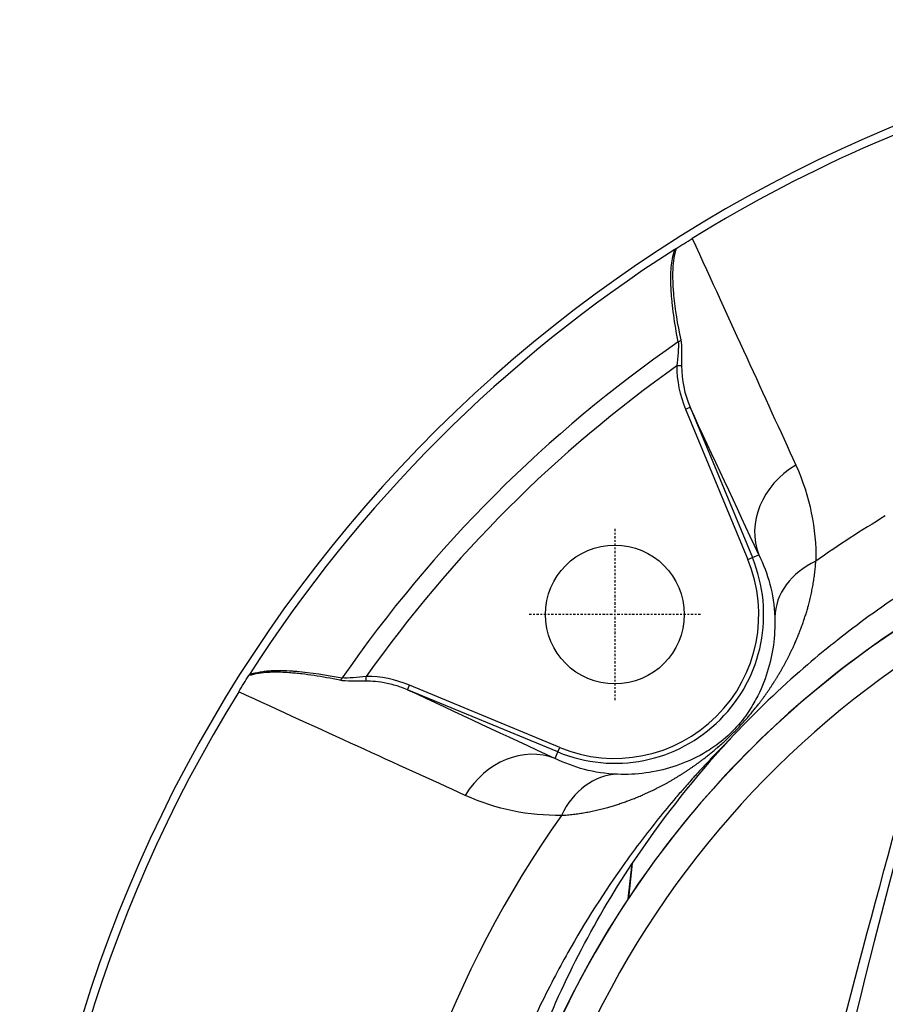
# Model space of a CAD drawing. Header units: millimetres. Extents: x 0 to 4378, y 0 to 2376.
# Tile 163 of 256: x 691 to 744, y 2193 to 2253. Entities that reach past the tile are written whole.
import ezdxf

# ---------------------------------------------------------------- set-up
doc = ezdxf.new("R2010")
doc.units = ezdxf.units.MM
doc.header["$LTSCALE"] = 0.2
doc.linetypes.add('CENTER2', pattern=[1.125, 0.75, -0.125, 0.125, -0.125])
doc.layers.add('02_Center Line', color=1, linetype='CENTER2')

# ---------------------------------------------------------------- blocks, each defined once
blk = doc.blocks.new('A$C67cfe5fe')
for p, q in [((-45.922, 65.214), (-46.213, 65.213)), ((-45.674, 62.572), (-45.397, 62.686)), ((-45.397, 62.686), (-41.586, 53.485)), ((-45.674, 62.572), (-41.863, 53.371)), ((-41.586, 53.485), (-41.186, 53.651)), ((-41.863, 53.371), (-41.586, 53.485)), ((-65.214, 45.922), (-65.213, 46.213)), ((-62.686, 45.397), (-62.572, 45.674)), ((-53.485, 41.586), (-62.686, 45.397)), ((-53.371, 41.863), (-62.572, 45.674)), ((-53.485, 41.586), (-53.371, 41.863)), ((-53.651, 41.186), (-53.485, 41.586)), ((-49.182, 32.604), (-48.937, 34.753)), ((-48.929, 34.776), (-49.171, 32.62)), ((-49.182, 32.604), (-49.171, 32.62))]:
    blk.add_line(p, q)
blk.add_circle((-50, 50), 4.25)
for centre, radius, start, end in [((0, 0), 86.413, 313.06048, 226.93952), ((0, 0), 85.907, 104.96021, 121.79522), ((0, 0), 85.917, 122.63635, 147.36365), ((0, 0), 81.076, 124.66612, 145.33388), ((0, 0), 79.927, 125.32313, 144.67687), ((0, 0), 59, 311.98884, 228.01116), ((0, 0), 57.092, 313.69818, 226.30182), ((0, 0), 65.256, 120.83715, 125.29036), ((-50, 50), 9.108, 247.5, 22.5), ((-50, 50), 8.808, 247.5, 22.5), ((0, 0), 85.907, 148.20478, 211.79522), ((0, 0), 65.256, 144.70964, 205.29271)]:
    blk.add_arc(centre, radius, start, end)
for centre, major_axis, ratio, start_param, end_param in [((-46.246, 66.872), (0.294, 0.06), 0.73863, 5.018432, 5.756015), ((-13.502, 67.821), (32.677, 3.259), 0.454652, 3.098, 3.27804), ((-14.18, 67.613), (31.713, 2.944), 0.454366, 3.103899, 3.281624), ((-36.568, 55.564), (-4.532, -2.112), 0.855881, 4.837604, 6.232548), ((-35.22, 49.761), (-4.999, -0.1), 0.810651, 5.214974, 6.238464), ((-66.872, 46.246), (0.06, 0.294), 0.73863, 3.668763, 4.406346), ((-67.821, 13.501), (3.259, 32.678), 0.454648, 6.146738, 6.326777), ((-55.564, 36.568), (2.112, 4.532), 0.855881, 0.050637, 1.445582), ((-49.761, 35.22), (0.1, 4.999), 0.810651, 0.044721, 1.068212)]:
    blk.add_ellipse(centre, major_axis=major_axis, ratio=ratio, start_param=start_param, end_param=end_param)
for points, knots in [([(-46.256, 72.402), (-46.101, 72.497), (-45.94, 72.596), (-45.606, 72.803), (-45.435, 72.909), (-45.263, 73.015)], [-0.1212579, -0.1212579, -0.1212579, -0.1212579, -0.0607335, -0.0607335, 0, 0, 0, 0]), ([(-46.115, 66.683), (-46.233, 67.256), (-46.327, 67.806), (-46.399, 68.332), (-46.435, 68.596), (-46.466, 68.853), (-46.491, 69.105), (-46.503, 69.223), (-46.514, 69.341), (-46.523, 69.456), (-46.524, 69.464), (-46.524, 69.471), (-46.525, 69.478), (-46.534, 69.601), (-46.542, 69.701), (-46.55, 69.842), (-46.574, 70.248), (-46.58, 70.593), (-46.567, 70.902), (-46.562, 71.024), (-46.555, 71.141), (-46.545, 71.254), (-46.527, 71.453), (-46.508, 71.602), (-46.475, 71.781), (-46.442, 71.96), (-46.396, 72.15), (-46.335, 72.352)], [0, 0, 0, 0, 0.25, 0.25, 0.25, 0.375, 0.375, 0.375, 0.4338257, 0.4338257, 0.4338257, 0.4375, 0.4375, 0.4375, 0.5, 0.5, 0.5, 0.6787887, 0.6787887, 0.6787887, 0.75, 0.75, 0.75, 0.875, 0.875, 0.875, 0.9999999, 0.9999999, 0.9999999, 0.9999999]), ([(-46.256, 72.402), (-46.367, 72.018), (-46.433, 71.603), (-46.455, 71.163), (-46.459, 71.087), (-46.461, 71.017), (-46.463, 70.949), (-46.466, 70.82), (-46.465, 70.699), (-46.462, 70.566), (-46.458, 70.361), (-46.447, 70.138), (-46.431, 69.894), (-46.422, 69.775), (-46.413, 69.656), (-46.402, 69.536), (-46.323, 68.673), (-46.176, 67.779), (-45.97, 66.815)], [0.000003, 0.000003, 0.000003, 0.000003, 0.25, 0.25, 0.25, 0.2932173, 0.2932173, 0.2932173, 0.375, 0.375, 0.375, 0.5, 0.5, 0.5, 0.5610134, 0.5610134, 0.5610134, 1, 1, 1, 1]), ([(-46.335, 72.352), (-46.321, 72.361), (-46.307, 72.37), (-46.28, 72.387), (-46.268, 72.394), (-46.256, 72.402)], [-0.009677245, -0.009677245, -0.009677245, -0.009677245, -0.00461938, -0.00461938, -0.000003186, -0.000003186, -0.000003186, -0.000003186]), ([(-45.97, 66.815), (-45.931, 66.634), (-45.919, 66.351), (-45.917, 66.078), (-45.916, 65.805), (-45.925, 65.516), (-45.922, 65.214)], [0, 0, 0, 0, 0.5, 0.5, 0.5, 1, 1, 1, 1]), ([(-18.141, 58.211), (-19.748, 57.69), (-21.452, 57.056), (-23.225, 56.291), (-23.852, 56.021), (-24.665, 55.658), (-25.646, 55.181), (-26.87, 54.586), (-27.632, 54.17), (-27.98, 53.981), (-28.95, 53.455), (-29.689, 53.019), (-30.223, 52.698), (-30.955, 52.257), (-31.672, 51.804), (-32.373, 51.339), (-33.776, 50.408), (-35.118, 49.431), (-36.399, 48.417), (-36.439, 48.385), (-36.449, 48.377), (-36.474, 48.357), (-37.271, 47.724), (-38.509, 46.716), (-40.063, 45.265), (-41.569, 43.857), (-42.634, 42.723), (-43.365, 41.921), (-43.402, 41.879), (-43.465, 41.811), (-43.515, 41.756), (-45.41, 39.658), (-47.234, 37.33), (-48.929, 34.776)], [-1, -1, -1, -1, -0.875, -0.875, -0.875, -0.8125, -0.8125, -0.8125, -0.75, -0.75, -0.75, -0.6875, -0.6875, -0.6875, -0.625, -0.625, -0.625, -0.5000062, -0.5000062, -0.5000062, -0.4961503, -0.4961503, -0.4961503, -0.375, -0.375, -0.375, -0.2500563, -0.2500563, -0.2500563, -0.243637, -0.243637, -0.243637, 0, 0, 0, 0]), ([(-18.222, 56.13), (-19.977, 55.559), (-21.681, 54.911), (-23.331, 54.201), (-24.981, 53.491), (-26.575, 52.717), (-28.109, 51.886), (-31.176, 50.225), (-33.996, 48.342), (-36.572, 46.307), (-39.148, 44.272), (-41.482, 42.084), (-43.577, 39.789), (-45.671, 37.494), (-47.528, 35.092), (-49.171, 32.62)], [-1, -1, -1, -1, -0.875, -0.875, -0.875, -0.75, -0.75, -0.75, -0.5, -0.5, -0.5, -0.25, -0.25, -0.25, 0, 0, 0, 0]), ([(-40.218, 49.842), (-40.172, 48.657), (-40.326, 47.548), (-40.841, 45.917), (-41.057, 45.381), (-41.519, 44.522), (-41.697, 44.224), (-42.154, 43.576), (-42.45, 43.206), (-43.185, 42.469), (-43.558, 42.168), (-44.203, 41.711), (-44.496, 41.534), (-45.361, 41.066), (-45.899, 40.847), (-47.538, 40.328), (-48.654, 40.172), (-49.842, 40.218)], [0, 0, 0, 0, 0.25, 0.25, 0.375, 0.375, 0.4375, 0.4375, 0.5, 0.5, 0.5625, 0.5625, 0.625, 0.625, 0.75, 0.75, 1, 1, 1, 1]), ([(-66.815, 45.97), (-67.365, 46.088), (-67.894, 46.186), (-68.401, 46.263), (-68.654, 46.301), (-68.903, 46.334), (-69.145, 46.361), (-69.27, 46.375), (-69.404, 46.388), (-69.537, 46.4), (-69.664, 46.412), (-69.789, 46.422), (-69.906, 46.431), (-70.3, 46.459), (-70.611, 46.472), (-70.948, 46.464), (-71.023, 46.462), (-71.099, 46.459), (-71.178, 46.455), (-71.611, 46.432), (-72.021, 46.366), (-72.402, 46.256)], [0, 0, 0, 0, 0.25, 0.25, 0.25, 0.375, 0.375, 0.375, 0.439265, 0.439265, 0.439265, 0.5, 0.5, 0.5, 0.7044426, 0.7044426, 0.7044426, 0.75, 0.75, 0.75, 0.9999969, 0.9999969, 0.9999969, 0.9999969]), ([(-72.352, 46.335), (-72.142, 46.398), (-71.927, 46.449), (-71.707, 46.486), (-71.596, 46.505), (-71.485, 46.521), (-71.372, 46.534), (-71.258, 46.547), (-71.115, 46.558), (-71.028, 46.563), (-70.987, 46.566), (-70.945, 46.567), (-70.901, 46.569), (-70.76, 46.575), (-70.607, 46.576), (-70.441, 46.573), (-70.224, 46.57), (-69.96, 46.558), (-69.726, 46.543), (-69.637, 46.537), (-69.547, 46.53), (-69.457, 46.522), (-68.598, 46.452), (-67.672, 46.318), (-66.683, 46.115)], [0.0000001, 0.0000001, 0.0000001, 0.0000001, 0.125, 0.125, 0.125, 0.1875, 0.1875, 0.1875, 0.25, 0.25, 0.25, 0.2795113, 0.2795113, 0.2795113, 0.375, 0.375, 0.375, 0.5, 0.5, 0.5, 0.5477602, 0.5477602, 0.5477602, 1, 1, 1, 1]), ([(-73.015, 45.263), (-72.909, 45.435), (-72.803, 45.605), (-72.597, 45.939), (-72.497, 46.101), (-72.402, 46.256)], [-0.1213984, -0.1213984, -0.1213984, -0.1213984, -0.0607472, -0.0607472, -0.0000244, -0.0000244, -0.0000244, -0.0000244]), ([(-72.402, 46.256), (-72.394, 46.268), (-72.387, 46.28), (-72.37, 46.307), (-72.361, 46.321), (-72.352, 46.335)], [-0.009683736, -0.009683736, -0.009683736, -0.009683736, -0.005063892, -0.005063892, -0.000000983, -0.000000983, -0.000000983, -0.000000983]), ([(-65.214, 45.922), (-65.514, 45.925), (-65.763, 45.916), (-66.075, 45.917), (-66.387, 45.918), (-66.633, 45.931), (-66.815, 45.97)], [0, 0, 0, 0, 0.5, 0.5, 0.5, 1, 1, 1, 1]), ([(-62.686, 45.397), (-62.805, 45.446), (-62.965, 45.509), (-63.374, 45.645), (-63.659, 45.725), (-64.458, 45.892), (-64.898, 45.919), (-65.214, 45.922)], [0, 0, 0, 0, 0.25, 0.25, 0.5, 0.5, 1, 1, 1, 1]), ([(-42.927, 42.396), (-43.257, 42.068), (-43.582, 41.736), (-44.112, 41.182), (-44.32, 40.962), (-44.628, 40.631), (-44.73, 40.52), (-44.899, 40.335), (-45.115, 40.097), (-45.135, 40.075)], [-0.1137215, -0.1137215, -0.1137215, -0.1137215, -0.0619841, -0.0619841, -0.028133, -0.028133, -0.0112076, -0.0112076, -0.0000006, -0.0000006, -0.0000006, -0.0000006]), ([(-45.135, 40.075), (-45.154, 40.053), (-45.358, 39.826), (-45.515, 39.649), (-45.61, 39.542), (-45.891, 39.221), (-46.077, 39.006), (-46.628, 38.358), (-46.988, 37.923), (-48.044, 36.609), (-48.718, 35.721), (-50.648, 33.025), (-51.816, 31.183), (-53.169, 28.777), (-53.46, 28.239), (-54.064, 27.083), (-54.374, 26.464), (-55.01, 25.137), (-55.332, 24.429), (-55.99, 22.906), (-56.32, 22.091), (-56.82, 20.778), (-57.001, 20.281), (-57.328, 19.346), (-57.477, 18.906), (-57.777, 17.98), (-57.928, 17.495), (-58.128, 16.816), (-58.184, 16.623), (-58.291, 16.25), (-58.339, 16.076), (-58.469, 15.605), (-58.544, 15.327), (-58.673, 14.829), (-58.726, 14.618), (-58.831, 14.192), (-58.884, 13.974), (-58.96, 13.653), (-58.982, 13.557), (-59.039, 13.309), (-59.076, 13.145), (-59.122, 12.939), (-59.133, 12.885), (-59.154, 12.791), (-59.163, 12.748), (-59.182, 12.664), (-59.188, 12.633), (-59.203, 12.563), (-59.213, 12.517), (-59.239, 12.395), (-59.254, 12.322), (-59.291, 12.145), (-59.312, 12.04), (-59.363, 11.775), (-59.393, 11.615), (-59.449, 11.293), (-59.476, 11.132), (-59.581, 10.477), (-59.646, 9.982), (-59.856, 8.014), (-59.899, 6.535), (-59.795, 4.382), (-59.738, 3.708), (-59.581, 2.392), (-59.482, 1.752), (-59.329, 0.935), (-59.294, 0.76), (-59.249, 0.542), (-59.239, 0.492), (-59.21, 0.356), (-59.19, 0.266), (-59.117, -0.072), (-59.059, -0.326), (-59, -0.582)], [-8.505803, -8.505803, -8.505803, -8.505803, -8.494785, -8.494785, -8.478063, -8.478063, -8.444627, -8.444627, -8.377752, -8.377752, -8.243883, -8.243883, -7.976301, -7.976301, -7.899894, -7.899894, -7.812617, -7.812617, -7.713811, -7.713811, -7.601206, -7.601206, -7.533204, -7.533204, -7.472897, -7.472897, -7.406802, -7.406802, -7.380659, -7.380659, -7.356701, -7.356701, -7.315971, -7.315971, -7.284981, -7.284981, -7.253286, -7.253286, -7.239037, -7.239037, -7.215436, -7.215436, -7.206289, -7.206289, -7.198131, -7.198131, -7.189482, -7.189482, -7.169747, -7.169747, -7.137337, -7.137337, -7.092372, -7.092372, -7.023785, -7.023785, -6.954937, -6.954937, -6.744242, -6.744242, -6.117798, -6.117798, -5.832068, -5.832068, -5.558694, -5.558694, -5.484409, -5.484409, -5.462186, -5.462186, -5.424226, -5.424226, -5.313493, -5.313493, -5.313493, -5.313493]), ([(-58.198, 9.999), (-58.135, 10.473), (-58.067, 10.946), (-57.357, 15.467), (-56.29, 19.468), (-53.308, 27.272), (-51.371, 31.084), (-48.937, 34.753)], [-3.61915, -3.61915, -3.61915, -3.61915, -3.420514, -3.420514, -1.719638, -1.719638, 0, 0, 0, 0]), ([(-48.937, 34.753), (-48.936, 34.757), (-48.934, 34.761), (-48.932, 34.768), (-48.93, 34.772), (-48.929, 34.776)], [0, 0, 0, 0, 0.001275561, 0.001275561, 0.002551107, 0.002551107, 0.002551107, 0.002551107]), ([(-49.182, 32.604), (-50.865, 30.07), (-52.316, 27.459), (-53.546, 24.798), (-54.776, 22.138), (-55.786, 19.426), (-56.595, 16.685), (-57.403, 13.945), (-58.007, 11.174), (-58.406, 8.389), (-58.794, 5.684), (-58.989, 2.965), (-58.999, 0.246)], [-1, -1, -1, -1, -0.875, -0.875, -0.875, -0.75, -0.75, -0.75, -0.625, -0.625, -0.625, -0.5036058, -0.5036058, -0.5036058, -0.5036058])]:
    blk.add_open_spline(points, degree=3, knots=knots)
for points in [[(-45.263, 73.015), (-42.93, 67.928), (-40.818, 63.306), (-38.927, 59.149)], [(-46.115, 66.683), (-46.069, 66.331), (-46.168, 65.741), (-46.213, 65.213)], [(-41.187, 53.653), (-42.591, 56.667), (-43.994, 59.678), (-45.397, 62.686)], [(-38.927, 59.149), (-38.053, 57.225), (-37.676, 55.259), (-37.699, 53.264)], [(-41.186, 53.651), (-40.63, 52.524), (-40.273, 51.279), (-40.218, 49.842)], [(-65.213, 46.213), (-65.735, 46.169), (-66.329, 46.068), (-66.683, 46.115)], [(-59.149, 38.927), (-63.309, 40.819), (-67.931, 42.931), (-73.015, 45.263)], [(-62.686, 45.397), (-59.678, 43.994), (-56.667, 42.591), (-53.653, 41.187)], [(-49.842, 40.218), (-51.279, 40.273), (-52.524, 40.63), (-53.651, 41.186)], [(-39.65, 10.203), (-37.358, 19.852), (-34.819, 29.907), (-31.966, 39.944)], [(-53.264, 37.699), (-55.262, 37.676), (-57.227, 38.054), (-59.149, 38.927)], [(-31.839, 38.669), (-34.917, 27.374), (-37.904, 14.905), (-40.725, 1.623)]]:
    blk.add_open_spline(points, degree=3)
blk.add_rational_spline([(-53.264, 37.699), (-51.561, 37.817), (-49.94, 38.241), (-47.506, 39.301), (-46.698, 39.722), (-45.379, 40.567), (-44.929, 40.88), (-43.922, 41.665), (-43.333, 42.169), (-42.138, 43.366), (-41.641, 43.951), (-40.856, 44.961), (-40.541, 45.419), (-39.705, 46.729), (-39.288, 47.533), (-38.237, 49.955), (-37.816, 51.566), (-37.699, 53.264)], [0.999999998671, 0.999999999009, 0.999999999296, 0.999999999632, 0.999999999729, 0.999999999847, 0.999999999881, 0.999999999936, 0.999999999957, 0.999999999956, 0.999999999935, 0.999999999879, 0.999999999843, 0.999999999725, 0.999999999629, 0.999999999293, 0.999999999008, 0.999999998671], degree=3, knots=[0, 0, 0, 0, 0.25, 0.25, 0.375, 0.375, 0.4375, 0.4375, 0.5, 0.5, 0.5625, 0.5625, 0.625, 0.625, 0.75, 0.75, 1, 1, 1, 1])
at = {"layer": '02_Center Line'}
for p, q in [((-50, 55.25), (-50, 44.75)), ((-44.75, 50), (-55.25, 50))]:
    blk.add_line(p, q, dxfattribs=at)

msp = doc.modelspace()

# ---------------------------------------------------------------- block references
msp.add_blockref('A$C67cfe5fe', (777.219, 2166.397))

doc.saveas('drawing.dxf')
